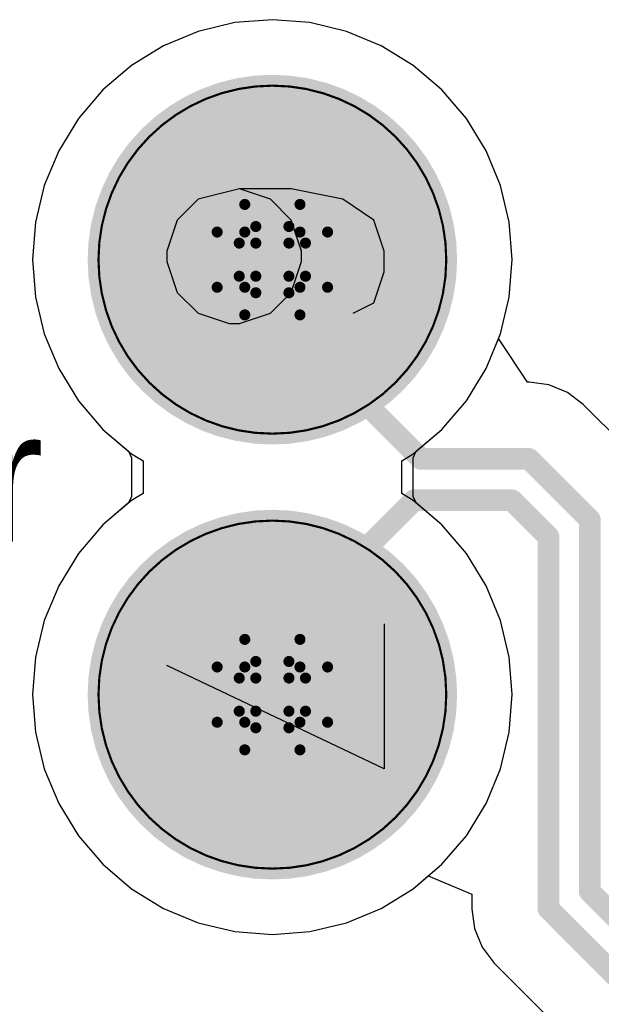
# Model space of a CAD drawing. Header units: millimetres. Extents: x 138 to 555, y 26 to 334.
# Tile 137 of 256: x 172.67 to 175.34, y 158.93 to 163.46. Entities that reach past the tile are written whole.
import ezdxf

# ---------------------------------------------------------------- set-up
doc = ezdxf.new("R2010")
doc.units = ezdxf.units.MM
for name, color, linetype in [('BottomLayer', 5, 'Continuous'), ('BottomSolder', 6, 'Continuous'), ('DrillDrawing', 1, 'Continuous'), ('Mechanical27', 56, 'Continuous'), ('MidLayer1', 16, 'Continuous'), ('MidLayer2', 76, 'Continuous'), ('MidLayer3', 90, 'Continuous'), ('MidLayer4', 156, 'Continuous'), ('MultiLayer', 9, 'Continuous'), ('PadHoleLayer', 156, 'Continuous'), ('TopLayer', 1, 'Continuous'), ('TopSolder', 216, 'Continuous')]:
    doc.layers.add(name, color=color, linetype=linetype)

# ---------------------------------------------------------------- blocks, each defined once
blk = doc.blocks.new('CON_DUAL_USB_TYPE_A_CONEXCON_5600_3081_804')
at = {"layer": 'BottomLayer', "const_width": 0.8}
for points in [[(-1.4, 13.01, 1), (-0.6, 13.01, 1)], [(0.6, 13.01, 1), (1.4, 13.01, 1)]]:
    blk.add_lwpolyline(points, format="xyb", close=True, dxfattribs=at)
at = {"layer": 'BottomSolder', "const_width": 0.85}
for points in [[(-1.425, 13.01, 1), (-0.575, 13.01, 1)], [(0.575, 13.01, 1), (1.425, 13.01, 1)]]:
    blk.add_lwpolyline(points, format="xyb", close=True, dxfattribs=at)
at = {"layer": 'Mechanical27'}
for p, q in [((-1.0393, 13.5248), (-1.1822, 13.4772)), ((-0.9441, 13.5248), (-1.0393, 13.5248)), ((-0.8013, 13.4772), (-0.9441, 13.5248)), ((0.675, 13.5248), (1.3415, 13.5248)), ((1.3415, 13.5248), (0.8654, 12.525)), ((-1.1822, 13.4772), (-1.2774, 13.3343)), ((-0.7537, 13.382), (-0.8013, 13.4772)), ((-1.2774, 13.3343), (-1.325, 13.0963)), ((-1.0393, 13.1439), (-1.1822, 13.0963)), ((-0.9917, 13.1439), (-1.0393, 13.1439)), ((-0.8489, 13.0963), (-0.9917, 13.1439)), ((-1.325, 13.0963), (-1.325, 12.8583)), ((-1.1822, 13.0963), (-1.2774, 13.0011)), ((-0.7537, 13.0011), (-0.8489, 13.0963)), ((-1.2774, 13.0011), (-1.325, 12.8583)), ((-0.7061, 12.8583), (-0.7537, 13.0011)), ((-1.325, 12.8583), (-1.2774, 12.6678)), ((-0.7061, 12.8107), (-0.7061, 12.8583)), ((-0.7537, 12.6678), (-0.7061, 12.8107)), ((-1.2774, 12.6678), (-1.1822, 12.5726)), ((-0.8489, 12.5726), (-0.7537, 12.6678)), ((-1.1822, 12.5726), (-1.0393, 12.525)), ((-0.9917, 12.525), (-0.8489, 12.5726)), ((-1.0393, 12.525), (-0.9917, 12.525))]:
    blk.add_line(p, q, dxfattribs=at)
for points, const_width in [([(-0.1999, 13.01, 1), (-1.8001, 13.01, 1)], 0.01), ([(1.8001, 13.01, 1), (0.1999, 13.01, 1)], 0.01), ([(-1.8026, 13.01, 1), (-1.7976, 13.01, 1)], 0.005), ([(-0.2024, 13.01, 1), (-0.1974, 13.01, 1)], 0.005), ([(0.1974, 13.01, 1), (0.2024, 13.01, 1)], 0.005), ([(1.7976, 13.01, 1), (1.8026, 13.01, 1)], 0.005)]:
    blk.add_lwpolyline(points, format="xyb", close=True, dxfattribs=dict(at, const_width=const_width))
at = {"layer": 'MidLayer1', "const_width": 0.8}
for points in [[(-1.4, 13.01, 1), (-0.6, 13.01, 1)], [(0.6, 13.01, 1), (1.4, 13.01, 1)]]:
    blk.add_lwpolyline(points, format="xyb", close=True, dxfattribs=at)
at = {"layer": 'MidLayer2', "const_width": 0.8}
for points in [[(-1.4, 13.01, 1), (-0.6, 13.01, 1)], [(0.6, 13.01, 1), (1.4, 13.01, 1)]]:
    blk.add_lwpolyline(points, format="xyb", close=True, dxfattribs=at)
at = {"layer": 'MidLayer3', "const_width": 0.8}
for points in [[(-1.4, 13.01, 1), (-0.6, 13.01, 1)], [(0.6, 13.01, 1), (1.4, 13.01, 1)]]:
    blk.add_lwpolyline(points, format="xyb", close=True, dxfattribs=at)
at = {"layer": 'MidLayer4', "const_width": 0.8}
for points in [[(-1.4, 13.01, 1), (-0.6, 13.01, 1)], [(0.6, 13.01, 1), (1.4, 13.01, 1)]]:
    blk.add_lwpolyline(points, format="xyb", close=True, dxfattribs=at)
at = {"layer": 'MultiLayer', "const_width": 0.8}
for points in [[(-1.4, 13.01, 1), (-0.6, 13.01, 1)], [(0.6, 13.01, 1), (1.4, 13.01, 1)]]:
    blk.add_lwpolyline(points, format="xyb", close=True, dxfattribs=at)
at = {"layer": 'PadHoleLayer', "const_width": 0.46}
for points in [[(-1.23, 13.01, 1), (-0.77, 13.01, 1)], [(0.77, 13.01, 1), (1.23, 13.01, 1)]]:
    blk.add_lwpolyline(points, format="xyb", close=True, dxfattribs=at)
at = {"layer": 'TopLayer', "const_width": 0.8}
for points in [[(-1.4, 13.01, 1), (-0.6, 13.01, 1)], [(0.6, 13.01, 1), (1.4, 13.01, 1)]]:
    blk.add_lwpolyline(points, format="xyb", close=True, dxfattribs=at)
at = {"layer": 'TopSolder', "const_width": 0.85}
for points in [[(-1.425, 13.01, 1), (-0.575, 13.01, 1)], [(0.575, 13.01, 1), (1.425, 13.01, 1)]]:
    blk.add_lwpolyline(points, format="xyb", close=True, dxfattribs=at)

msp = doc.modelspace()

# ---------------------------------------------------------------- linework, layer by layer
at = {"layer": 'BottomLayer'}
for p, q in [((173.6578, 163.4472), (173.4895, 163.4068)), ((173.8305, 163.4608), (173.6578, 163.4472)), ((174.0031, 163.4472), (173.8305, 163.4608)), ((174.1714, 163.4068), (174.0031, 163.4472)), ((173.4895, 163.4068), (173.3295, 163.3405)), ((174.3314, 163.3405), (174.1714, 163.4068)), ((173.3295, 163.3405), (173.1819, 163.2501)), ((174.479, 163.2501), (174.3314, 163.3405)), ((173.1819, 163.2501), (173.0502, 163.1376)), ((174.6107, 163.1376), (174.479, 163.2501)), ((173.0502, 163.1376), (172.9378, 163.006)), ((174.7231, 163.006), (174.6107, 163.1376)), ((172.9378, 163.006), (172.8473, 162.8583)), ((174.8136, 162.8583), (174.7231, 163.006)), ((172.8473, 162.8583), (172.7811, 162.6984)), ((174.8799, 162.6984), (174.8136, 162.8583)), ((172.7811, 162.6984), (172.7406, 162.53)), ((174.9203, 162.53), (174.8799, 162.6984)), ((172.7406, 162.53), (172.7271, 162.3574)), ((174.9339, 162.3574), (174.9203, 162.53)), ((172.7271, 162.3574), (172.7406, 162.1848)), ((174.9203, 162.1848), (174.9339, 162.3574)), ((172.7406, 162.1848), (172.7811, 162.0164)), ((174.8799, 162.0164), (174.9203, 162.1848)), ((172.7811, 162.0164), (172.8473, 161.8565)), ((174.8136, 161.8565), (174.8799, 162.0164)), ((172.8473, 161.8565), (172.9378, 161.7088)), ((174.7231, 161.7088), (174.8136, 161.8565)), ((172.9378, 161.7088), (173.0502, 161.5772)), ((174.6107, 161.5772), (174.7231, 161.7088)), ((173.0502, 161.5772), (173.1683, 161.4763)), ((174.4926, 161.4763), (174.6107, 161.5772)), ((173.1683, 161.4763), (173.1819, 161.4468)), ((173.1819, 161.4468), (173.1819, 161.268)), ((174.479, 161.4468), (174.4926, 161.4763)), ((174.479, 161.268), (174.479, 161.4468)), ((173.1819, 161.268), (173.1683, 161.2385)), ((174.4926, 161.2385), (174.479, 161.268)), ((173.1683, 161.2385), (173.0502, 161.1376)), ((174.6107, 161.1376), (174.4926, 161.2385)), ((173.0502, 161.1376), (172.9378, 161.0059)), ((174.7231, 161.0059), (174.6107, 161.1376)), ((172.9378, 161.0059), (172.8473, 160.8583)), ((174.8136, 160.8583), (174.7231, 161.0059)), ((172.8473, 160.8583), (172.7811, 160.6984)), ((174.8799, 160.6984), (174.8136, 160.8583)), ((172.7811, 160.6984), (172.7406, 160.53)), ((174.9203, 160.53), (174.8799, 160.6984)), ((172.7406, 160.53), (172.7271, 160.3574)), ((174.9339, 160.3574), (174.9203, 160.53)), ((172.7271, 160.3574), (172.7406, 160.1848)), ((174.9203, 160.1848), (174.9339, 160.3574)), ((172.7406, 160.1848), (172.7811, 160.0164)), ((174.8799, 160.0164), (174.9203, 160.1848)), ((172.7811, 160.0164), (172.8473, 159.8565)), ((174.8136, 159.8565), (174.8799, 160.0164)), ((172.8473, 159.8565), (172.9378, 159.7088)), ((174.7231, 159.7088), (174.8136, 159.8565)), ((172.9378, 159.7088), (173.0502, 159.5772)), ((174.6107, 159.5772), (174.7231, 159.7088)), ((173.0502, 159.5772), (173.1819, 159.4647)), ((174.479, 159.4647), (174.6107, 159.5772)), ((173.1819, 159.4647), (173.3295, 159.3743)), ((174.3314, 159.3743), (174.479, 159.4647)), ((173.3295, 159.3743), (173.4895, 159.308)), ((174.1714, 159.308), (174.3314, 159.3743)), ((173.4895, 159.308), (173.6578, 159.2676)), ((174.0031, 159.2676), (174.1714, 159.308)), ((173.6578, 159.2676), (173.8305, 159.254)), ((173.8305, 159.254), (174.0031, 159.2676))]:
    msp.add_line(p, q, dxfattribs=at)
at = {"layer": 'BottomLayer', "const_width": 0.1}
for points in [[(173.8305, 162.3574), (173.8305, 162.2202)], [(173.8305, 160.3574), (173.8305, 160.4353)]]:
    msp.add_lwpolyline(points, dxfattribs=at)
at = {"layer": 'BottomLayer', "const_width": 0.05}
for points in [[(173.8055, 162.3574, 1), (173.8555, 162.3574, 1)], [(173.8055, 162.2202, 1), (173.8555, 162.2202, 1)], [(173.8055, 160.4353, 1), (173.8555, 160.4353, 1)], [(173.8055, 160.3574, 1), (173.8555, 160.3574, 1)]]:
    msp.add_lwpolyline(points, format="xyb", close=True, dxfattribs=at)
at = {"layer": 'DrillDrawing', "const_width": 0.0508}
for points in [[(173.7035, 162.4844), (173.7035, 162.6114)], [(173.7035, 162.6114), (173.9575, 162.6114)], [(173.9575, 162.4844), (173.9575, 162.6114)], [(173.7543, 162.4336), (173.7543, 162.5098)], [(173.7543, 162.5098), (173.9067, 162.5098)], [(173.9067, 162.4336), (173.9067, 162.5098)], [(173.5765, 162.2304), (173.5765, 162.4844)], [(173.5765, 162.4844), (173.7035, 162.4844)], [(173.9575, 162.4844), (174.0845, 162.4844)], [(174.0845, 162.2304), (174.0845, 162.4844)], [(173.6781, 162.2812), (173.6781, 162.4336)], [(173.6781, 162.4336), (173.7543, 162.4336)], [(173.9067, 162.4336), (173.9829, 162.4336)], [(173.9829, 162.2812), (173.9829, 162.4336)], [(173.6781, 162.2812), (173.7543, 162.2812)], [(173.7543, 162.205), (173.7543, 162.2812)], [(173.9067, 162.2812), (173.9829, 162.2812)], [(173.9067, 162.205), (173.9067, 162.2812)], [(173.5765, 162.2304), (173.7035, 162.2304)], [(173.7035, 162.1034), (173.7035, 162.2304)], [(173.7543, 162.205), (173.9067, 162.205)], [(173.9575, 162.2304), (174.0845, 162.2304)], [(173.9575, 162.1034), (173.9575, 162.2304)], [(173.7035, 162.1034), (173.9575, 162.1034)], [(173.7035, 160.4844), (173.7035, 160.6114)], [(173.7035, 160.6114), (173.9575, 160.6114)], [(173.9575, 160.4844), (173.9575, 160.6114)], [(173.5765, 160.2304), (173.5765, 160.4844)], [(173.5765, 160.4844), (173.7035, 160.4844)], [(173.7543, 160.4336), (173.7543, 160.5098)], [(173.7543, 160.5098), (173.9067, 160.5098)], [(173.9067, 160.4336), (173.9067, 160.5098)], [(173.9575, 160.4844), (174.0845, 160.4844)], [(174.0845, 160.2304), (174.0845, 160.4844)], [(173.6781, 160.2812), (173.6781, 160.4336)], [(173.6781, 160.4336), (173.7543, 160.4336)], [(173.9067, 160.4336), (173.9829, 160.4336)], [(173.9829, 160.2812), (173.9829, 160.4336)], [(173.6781, 160.2812), (173.7543, 160.2812)], [(173.7543, 160.205), (173.7543, 160.2812)], [(173.9067, 160.2812), (173.9829, 160.2812)], [(173.9067, 160.205), (173.9067, 160.2812)], [(173.5765, 160.2304), (173.7035, 160.2304)], [(173.7035, 160.1034), (173.7035, 160.2304)], [(173.7543, 160.205), (173.9067, 160.205)], [(173.9575, 160.2304), (174.0845, 160.2304)], [(173.9575, 160.1034), (173.9575, 160.2304)], [(173.7035, 160.1034), (173.9575, 160.1034)]]:
    msp.add_lwpolyline(points, dxfattribs=at)
at = {"layer": 'DrillDrawing', "const_width": 0.0254}
for points in [[(173.6908, 162.6114, 1), (173.7162, 162.6114, 1)], [(173.6908, 162.6114, 1), (173.7162, 162.6114, 1)], [(173.9448, 162.6114, 1), (173.9702, 162.6114, 1)], [(173.9448, 162.6114, 1), (173.9702, 162.6114, 1)], [(173.7416, 162.5098, 1), (173.767, 162.5098, 1)], [(173.7416, 162.5098, 1), (173.767, 162.5098, 1)], [(173.894, 162.5098, 1), (173.9194, 162.5098, 1)], [(173.894, 162.5098, 1), (173.9194, 162.5098, 1)], [(173.5638, 162.4844, 1), (173.5892, 162.4844, 1)], [(173.5638, 162.4844, 1), (173.5892, 162.4844, 1)], [(173.6908, 162.4844, 1), (173.7162, 162.4844, 1)], [(173.6908, 162.4844, 1), (173.7162, 162.4844, 1)], [(173.9448, 162.4844, 1), (173.9702, 162.4844, 1)], [(173.9448, 162.4844, 1), (173.9702, 162.4844, 1)], [(174.0718, 162.4844, 1), (174.0972, 162.4844, 1)], [(174.0718, 162.4844, 1), (174.0972, 162.4844, 1)], [(173.6654, 162.4336, 1), (173.6908, 162.4336, 1)], [(173.6654, 162.4336, 1), (173.6908, 162.4336, 1)], [(173.7416, 162.4336, 1), (173.767, 162.4336, 1)], [(173.7416, 162.4336, 1), (173.767, 162.4336, 1)], [(173.894, 162.4336, 1), (173.9194, 162.4336, 1)], [(173.894, 162.4336, 1), (173.9194, 162.4336, 1)], [(173.9702, 162.4336, 1), (173.9956, 162.4336, 1)], [(173.9702, 162.4336, 1), (173.9956, 162.4336, 1)], [(173.6654, 162.2812, 1), (173.6908, 162.2812, 1)], [(173.6654, 162.2812, 1), (173.6908, 162.2812, 1)], [(173.7416, 162.2812, 1), (173.767, 162.2812, 1)], [(173.7416, 162.2812, 1), (173.767, 162.2812, 1)], [(173.894, 162.2812, 1), (173.9194, 162.2812, 1)], [(173.894, 162.2812, 1), (173.9194, 162.2812, 1)], [(173.9702, 162.2812, 1), (173.9956, 162.2812, 1)], [(173.9702, 162.2812, 1), (173.9956, 162.2812, 1)], [(173.5638, 162.2304, 1), (173.5892, 162.2304, 1)], [(173.5638, 162.2304, 1), (173.5892, 162.2304, 1)], [(173.6908, 162.2304, 1), (173.7162, 162.2304, 1)], [(173.6908, 162.2304, 1), (173.7162, 162.2304, 1)], [(173.7416, 162.205, 1), (173.767, 162.205, 1)], [(173.7416, 162.205, 1), (173.767, 162.205, 1)], [(173.894, 162.205, 1), (173.9194, 162.205, 1)], [(173.894, 162.205, 1), (173.9194, 162.205, 1)], [(173.9448, 162.2304, 1), (173.9702, 162.2304, 1)], [(173.9448, 162.2304, 1), (173.9702, 162.2304, 1)], [(174.0718, 162.2304, 1), (174.0972, 162.2304, 1)], [(174.0718, 162.2304, 1), (174.0972, 162.2304, 1)], [(173.6908, 162.1034, 1), (173.7162, 162.1034, 1)], [(173.6908, 162.1034, 1), (173.7162, 162.1034, 1)], [(173.9448, 162.1034, 1), (173.9702, 162.1034, 1)], [(173.9448, 162.1034, 1), (173.9702, 162.1034, 1)], [(173.6908, 160.6114, 1), (173.7162, 160.6114, 1)], [(173.6908, 160.6114, 1), (173.7162, 160.6114, 1)], [(173.9448, 160.6114, 1), (173.9702, 160.6114, 1)], [(173.9448, 160.6114, 1), (173.9702, 160.6114, 1)], [(173.5638, 160.4844, 1), (173.5892, 160.4844, 1)], [(173.5638, 160.4844, 1), (173.5892, 160.4844, 1)], [(173.6908, 160.4844, 1), (173.7162, 160.4844, 1)], [(173.6908, 160.4844, 1), (173.7162, 160.4844, 1)], [(173.7416, 160.5098, 1), (173.767, 160.5098, 1)], [(173.7416, 160.5098, 1), (173.767, 160.5098, 1)], [(173.894, 160.5098, 1), (173.9194, 160.5098, 1)], [(173.894, 160.5098, 1), (173.9194, 160.5098, 1)], [(173.9448, 160.4844, 1), (173.9702, 160.4844, 1)], [(173.9448, 160.4844, 1), (173.9702, 160.4844, 1)], [(174.0718, 160.4844, 1), (174.0972, 160.4844, 1)], [(174.0718, 160.4844, 1), (174.0972, 160.4844, 1)], [(173.6654, 160.4336, 1), (173.6908, 160.4336, 1)], [(173.6654, 160.4336, 1), (173.6908, 160.4336, 1)], [(173.7416, 160.4336, 1), (173.767, 160.4336, 1)], [(173.7416, 160.4336, 1), (173.767, 160.4336, 1)], [(173.894, 160.4336, 1), (173.9194, 160.4336, 1)], [(173.894, 160.4336, 1), (173.9194, 160.4336, 1)], [(173.9702, 160.4336, 1), (173.9956, 160.4336, 1)], [(173.9702, 160.4336, 1), (173.9956, 160.4336, 1)], [(173.6654, 160.2812, 1), (173.6908, 160.2812, 1)], [(173.6654, 160.2812, 1), (173.6908, 160.2812, 1)], [(173.7416, 160.2812, 1), (173.767, 160.2812, 1)], [(173.7416, 160.2812, 1), (173.767, 160.2812, 1)], [(173.894, 160.2812, 1), (173.9194, 160.2812, 1)], [(173.894, 160.2812, 1), (173.9194, 160.2812, 1)], [(173.9702, 160.2812, 1), (173.9956, 160.2812, 1)], [(173.9702, 160.2812, 1), (173.9956, 160.2812, 1)], [(173.5638, 160.2304, 1), (173.5892, 160.2304, 1)], [(173.5638, 160.2304, 1), (173.5892, 160.2304, 1)], [(173.6908, 160.2304, 1), (173.7162, 160.2304, 1)], [(173.6908, 160.2304, 1), (173.7162, 160.2304, 1)], [(173.7416, 160.205, 1), (173.767, 160.205, 1)], [(173.7416, 160.205, 1), (173.767, 160.205, 1)], [(173.894, 160.205, 1), (173.9194, 160.205, 1)], [(173.894, 160.205, 1), (173.9194, 160.205, 1)], [(173.9448, 160.2304, 1), (173.9702, 160.2304, 1)], [(173.9448, 160.2304, 1), (173.9702, 160.2304, 1)], [(174.0718, 160.2304, 1), (174.0972, 160.2304, 1)], [(174.0718, 160.2304, 1), (174.0972, 160.2304, 1)], [(173.6908, 160.1034, 1), (173.7162, 160.1034, 1)], [(173.6908, 160.1034, 1), (173.7162, 160.1034, 1)], [(173.9448, 160.1034, 1), (173.9702, 160.1034, 1)], [(173.9448, 160.1034, 1), (173.9702, 160.1034, 1)]]:
    msp.add_lwpolyline(points, format="xyb", close=True, dxfattribs=at)
at = {"layer": 'MidLayer2'}
for p, q in [((173.6578, 163.4472), (173.4895, 163.4068)), ((173.8305, 163.4608), (173.6578, 163.4472)), ((174.0031, 163.4472), (173.8305, 163.4608)), ((174.1714, 163.4068), (174.0031, 163.4472)), ((173.4895, 163.4068), (173.3295, 163.3405)), ((174.3314, 163.3405), (174.1714, 163.4068)), ((173.3295, 163.3405), (173.1819, 163.2501)), ((174.479, 163.2501), (174.3314, 163.3405)), ((173.1819, 163.2501), (173.0502, 163.1376)), ((174.6107, 163.1376), (174.479, 163.2501)), ((173.0502, 163.1376), (172.9378, 163.006)), ((174.7231, 163.006), (174.6107, 163.1376)), ((172.9378, 163.006), (172.8473, 162.8583)), ((174.8136, 162.8583), (174.7231, 163.006)), ((172.8473, 162.8583), (172.7811, 162.6984)), ((174.8799, 162.6984), (174.8136, 162.8583)), ((172.7811, 162.6984), (172.7406, 162.53)), ((174.9203, 162.53), (174.8799, 162.6984)), ((172.7406, 162.53), (172.7271, 162.3574)), ((174.9339, 162.3574), (174.9203, 162.53)), ((172.7271, 162.3574), (172.7406, 162.1848)), ((174.9203, 162.1848), (174.9339, 162.3574)), ((172.7406, 162.1848), (172.7811, 162.0164)), ((174.8799, 162.0164), (174.9203, 162.1848)), ((172.7811, 162.0164), (172.8473, 161.8565)), ((174.8136, 161.8565), (174.8799, 162.0164)), ((172.8473, 161.8565), (172.9378, 161.7088)), ((174.7231, 161.7088), (174.8136, 161.8565)), ((172.9378, 161.7088), (173.0502, 161.5772)), ((174.6107, 161.5772), (174.7231, 161.7088)), ((173.0502, 161.5772), (173.1683, 161.4763)), ((174.4926, 161.4763), (174.6107, 161.5772)), ((173.1683, 161.4763), (173.1819, 161.4468)), ((173.1819, 161.4468), (173.1819, 161.268)), ((174.479, 161.4468), (174.4926, 161.4763)), ((174.479, 161.268), (174.479, 161.4468)), ((173.1819, 161.268), (173.1683, 161.2385)), ((174.4926, 161.2385), (174.479, 161.268)), ((173.1683, 161.2385), (173.0502, 161.1376)), ((174.6107, 161.1376), (174.4926, 161.2385)), ((173.0502, 161.1376), (172.9378, 161.0059)), ((174.7231, 161.0059), (174.6107, 161.1376)), ((172.9378, 161.0059), (172.8473, 160.8583)), ((174.8136, 160.8583), (174.7231, 161.0059)), ((172.8473, 160.8583), (172.7811, 160.6984)), ((174.8799, 160.6984), (174.8136, 160.8583)), ((172.7811, 160.6984), (172.7406, 160.53)), ((174.9203, 160.53), (174.8799, 160.6984)), ((172.7406, 160.53), (172.7271, 160.3574)), ((174.9339, 160.3574), (174.9203, 160.53)), ((172.7271, 160.3574), (172.7406, 160.1848)), ((174.9203, 160.1848), (174.9339, 160.3574)), ((172.7406, 160.1848), (172.7811, 160.0164)), ((174.8799, 160.0164), (174.9203, 160.1848)), ((172.7811, 160.0164), (172.8473, 159.8565)), ((174.8136, 159.8565), (174.8799, 160.0164)), ((172.8473, 159.8565), (172.9378, 159.7088)), ((174.7231, 159.7088), (174.8136, 159.8565)), ((172.9378, 159.7088), (173.0502, 159.5772)), ((174.6107, 159.5772), (174.7231, 159.7088)), ((173.0502, 159.5772), (173.1819, 159.4647)), ((174.479, 159.4647), (174.6107, 159.5772)), ((173.1819, 159.4647), (173.3295, 159.3743)), ((174.3314, 159.3743), (174.479, 159.4647)), ((173.3295, 159.3743), (173.4895, 159.308)), ((174.1714, 159.308), (174.3314, 159.3743)), ((173.4895, 159.308), (173.6578, 159.2676)), ((174.0031, 159.2676), (174.1714, 159.308)), ((173.6578, 159.2676), (173.8305, 159.254)), ((173.8305, 159.254), (174.0031, 159.2676))]:
    msp.add_line(p, q, dxfattribs=at)
at = {"layer": 'MidLayer3'}
for p, q in [((173.6578, 163.4472), (173.4895, 163.4068)), ((173.8305, 163.4608), (173.6578, 163.4472)), ((174.0031, 163.4472), (173.8305, 163.4608)), ((174.1714, 163.4068), (174.0031, 163.4472)), ((173.4895, 163.4068), (173.3295, 163.3405)), ((174.3314, 163.3405), (174.1714, 163.4068)), ((173.3295, 163.3405), (173.1819, 163.2501)), ((174.479, 163.2501), (174.3314, 163.3405)), ((173.1819, 163.2501), (173.0502, 163.1376)), ((174.6107, 163.1376), (174.479, 163.2501)), ((173.0502, 163.1376), (172.9378, 163.006)), ((174.7231, 163.006), (174.6107, 163.1376)), ((172.9378, 163.006), (172.8473, 162.8583)), ((174.8136, 162.8583), (174.7231, 163.006)), ((172.8473, 162.8583), (172.7811, 162.6984)), ((174.8799, 162.6984), (174.8136, 162.8583)), ((172.7811, 162.6984), (172.7406, 162.53)), ((174.9203, 162.53), (174.8799, 162.6984)), ((172.7406, 162.53), (172.7271, 162.3574)), ((174.9339, 162.3574), (174.9203, 162.53)), ((172.7271, 162.3574), (172.7406, 162.1848)), ((174.9203, 162.1848), (174.9339, 162.3574)), ((172.7406, 162.1848), (172.7811, 162.0164)), ((174.8799, 162.0164), (174.9203, 162.1848)), ((172.7811, 162.0164), (172.8473, 161.8565)), ((174.8136, 161.8565), (174.8799, 162.0164)), ((172.8473, 161.8565), (172.9378, 161.7088)), ((174.7231, 161.7088), (174.8136, 161.8565)), ((172.9378, 161.7088), (173.0502, 161.5772)), ((174.6107, 161.5772), (174.7231, 161.7088)), ((173.0502, 161.5772), (173.1819, 161.4647)), ((174.479, 161.4647), (174.6107, 161.5772)), ((173.1819, 161.4647), (173.2355, 161.4319)), ((174.4254, 161.4319), (174.479, 161.4647)), ((173.2355, 161.4319), (173.2355, 161.2829)), ((174.4254, 161.2829), (174.4254, 161.4319)), ((173.2355, 161.2829), (173.1819, 161.2501)), ((174.479, 161.2501), (174.4254, 161.2829)), ((173.1819, 161.2501), (173.0502, 161.1376)), ((174.6107, 161.1376), (174.479, 161.2501)), ((173.0502, 161.1376), (172.9378, 161.0059)), ((174.7231, 161.0059), (174.6107, 161.1376)), ((172.9378, 161.0059), (172.8473, 160.8583)), ((174.8136, 160.8583), (174.7231, 161.0059)), ((172.8473, 160.8583), (172.7811, 160.6984)), ((174.8799, 160.6984), (174.8136, 160.8583)), ((172.7811, 160.6984), (172.7406, 160.53)), ((174.9203, 160.53), (174.8799, 160.6984)), ((172.7406, 160.53), (172.7271, 160.3574)), ((174.9339, 160.3574), (174.9203, 160.53)), ((172.7271, 160.3574), (172.7406, 160.1848)), ((174.9203, 160.1848), (174.9339, 160.3574)), ((172.7406, 160.1848), (172.7811, 160.0164)), ((174.8799, 160.0164), (174.9203, 160.1848)), ((172.7811, 160.0164), (172.8473, 159.8565)), ((174.8136, 159.8565), (174.8799, 160.0164)), ((172.8473, 159.8565), (172.9378, 159.7088)), ((174.7231, 159.7088), (174.8136, 159.8565)), ((172.9378, 159.7088), (173.0502, 159.5772)), ((174.6107, 159.5772), (174.7231, 159.7088)), ((173.0502, 159.5772), (173.1819, 159.4647)), ((174.479, 159.4647), (174.6107, 159.5772)), ((173.1819, 159.4647), (173.3295, 159.3743)), ((174.3314, 159.3743), (174.479, 159.4647)), ((173.3295, 159.3743), (173.4895, 159.308)), ((174.1714, 159.308), (174.3314, 159.3743)), ((173.4895, 159.308), (173.6578, 159.2676)), ((174.0031, 159.2676), (174.1714, 159.308)), ((173.6578, 159.2676), (173.8305, 159.254)), ((173.8305, 159.254), (174.0031, 159.2676))]:
    msp.add_line(p, q, dxfattribs=at)
at = {"layer": 'MidLayer4'}
for p, q in [((173.6578, 163.4472), (173.4895, 163.4068)), ((173.8305, 163.4608), (173.6578, 163.4472)), ((174.0031, 163.4472), (173.8305, 163.4608)), ((174.1714, 163.4068), (174.0031, 163.4472)), ((173.4895, 163.4068), (173.3295, 163.3405)), ((174.3314, 163.3405), (174.1714, 163.4068)), ((173.3295, 163.3405), (173.1819, 163.2501)), ((174.479, 163.2501), (174.3314, 163.3405)), ((173.1819, 163.2501), (173.0502, 163.1376)), ((174.6107, 163.1376), (174.479, 163.2501)), ((173.0502, 163.1376), (172.9378, 163.006)), ((174.7231, 163.006), (174.6107, 163.1376)), ((172.9378, 163.006), (172.8473, 162.8583)), ((174.8136, 162.8583), (174.7231, 163.006)), ((172.8473, 162.8583), (172.7811, 162.6984)), ((174.8799, 162.6984), (174.8136, 162.8583)), ((172.7811, 162.6984), (172.7406, 162.53)), ((174.9203, 162.53), (174.8799, 162.6984)), ((172.7406, 162.53), (172.7271, 162.3574)), ((174.9339, 162.3574), (174.9203, 162.53)), ((172.7271, 162.3574), (172.7406, 162.1848)), ((174.9203, 162.1848), (174.9339, 162.3574)), ((172.7406, 162.1848), (172.7811, 162.0164)), ((174.8799, 162.0164), (174.9203, 162.1848)), ((172.7811, 162.0164), (172.8473, 161.8565)), ((174.8136, 161.8565), (174.8799, 162.0164)), ((172.8473, 161.8565), (172.9378, 161.7088)), ((174.7231, 161.7088), (174.8136, 161.8565)), ((172.9378, 161.7088), (173.0502, 161.5772)), ((174.6107, 161.5772), (174.7231, 161.7088)), ((173.0502, 161.5772), (173.1819, 161.4647)), ((174.479, 161.4647), (174.6107, 161.5772)), ((173.1819, 161.4647), (173.2355, 161.4319)), ((174.4254, 161.4319), (174.479, 161.4647)), ((173.2355, 161.4319), (173.2355, 161.2829)), ((174.4254, 161.2829), (174.4254, 161.4319)), ((173.2355, 161.2829), (173.1819, 161.2501)), ((174.479, 161.2501), (174.4254, 161.2829)), ((173.1819, 161.2501), (173.0502, 161.1376)), ((174.6107, 161.1376), (174.479, 161.2501)), ((173.0502, 161.1376), (172.9378, 161.0059)), ((174.7231, 161.0059), (174.6107, 161.1376)), ((172.9378, 161.0059), (172.8473, 160.8583)), ((174.8136, 160.8583), (174.7231, 161.0059)), ((172.8473, 160.8583), (172.7811, 160.6984)), ((174.8799, 160.6984), (174.8136, 160.8583)), ((172.7811, 160.6984), (172.7406, 160.53)), ((174.9203, 160.53), (174.8799, 160.6984)), ((172.7406, 160.53), (172.7271, 160.3574)), ((174.9339, 160.3574), (174.9203, 160.53)), ((172.7271, 160.3574), (172.7406, 160.1848)), ((174.9203, 160.1848), (174.9339, 160.3574)), ((172.7406, 160.1848), (172.7811, 160.0164)), ((174.8799, 160.0164), (174.9203, 160.1848)), ((172.7811, 160.0164), (172.8473, 159.8565)), ((174.8136, 159.8565), (174.8799, 160.0164)), ((172.8473, 159.8565), (172.9378, 159.7088)), ((174.7231, 159.7088), (174.8136, 159.8565)), ((172.9378, 159.7088), (173.0502, 159.5772)), ((174.6107, 159.5772), (174.7231, 159.7088)), ((173.0502, 159.5772), (173.1819, 159.4647)), ((174.479, 159.4647), (174.6107, 159.5772)), ((173.1819, 159.4647), (173.3295, 159.3743)), ((174.3314, 159.3743), (174.479, 159.4647)), ((173.3295, 159.3743), (173.4895, 159.308)), ((174.1714, 159.308), (174.3314, 159.3743)), ((173.4895, 159.308), (173.6578, 159.2676)), ((174.0031, 159.2676), (174.1714, 159.308)), ((173.6578, 159.2676), (173.8305, 159.254)), ((173.8305, 159.254), (174.0031, 159.2676))]:
    msp.add_line(p, q, dxfattribs=at)
at = {"layer": 'TopLayer'}
for p, q in [((173.6578, 163.4472), (173.4895, 163.4068)), ((173.8305, 163.4608), (173.6578, 163.4472)), ((174.0031, 163.4472), (173.8305, 163.4608)), ((174.1714, 163.4068), (174.0031, 163.4472)), ((173.4895, 163.4068), (173.3295, 163.3405)), ((174.3314, 163.3405), (174.1714, 163.4068)), ((173.3295, 163.3405), (173.1819, 163.2501)), ((174.479, 163.2501), (174.3314, 163.3405)), ((173.1819, 163.2501), (173.0502, 163.1376)), ((174.6107, 163.1376), (174.479, 163.2501)), ((173.0502, 163.1376), (172.9378, 163.006)), ((174.7231, 163.006), (174.6107, 163.1376)), ((172.9378, 163.006), (172.8473, 162.8583)), ((174.8136, 162.8583), (174.7231, 163.006)), ((172.8473, 162.8583), (172.7811, 162.6984)), ((174.8799, 162.6984), (174.8136, 162.8583)), ((172.7811, 162.6984), (172.7406, 162.53)), ((174.9203, 162.53), (174.8799, 162.6984)), ((172.7406, 162.53), (172.7271, 162.3574)), ((174.9339, 162.3574), (174.9203, 162.53)), ((172.7271, 162.3574), (172.7406, 162.1848)), ((174.9203, 162.1848), (174.9339, 162.3574)), ((172.7406, 162.1848), (172.7811, 162.0164)), ((174.8799, 162.0164), (174.9203, 162.1848)), ((172.7811, 162.0164), (172.8473, 161.8565)), ((174.8706, 161.9942), (174.8799, 162.0164)), ((175.0043, 161.7942), (174.8706, 161.9942)), ((172.8473, 161.8565), (172.9378, 161.7088)), ((175.0115, 161.7942), (175.0043, 161.7942)), ((175.1029, 161.7821), (175.0115, 161.7942)), ((175.0115, 161.7942), (175.0115, 161.7942)), ((175.188, 161.7469), (175.1029, 161.7821)), ((175.2612, 161.6908), (175.188, 161.7469)), ((172.9378, 161.7088), (173.0502, 161.5772)), ((175.5406, 161.4114), (175.2612, 161.6908)), ((173.0502, 161.5772), (173.1683, 161.4763)), ((173.1683, 161.4763), (173.1819, 161.4468)), ((173.1819, 161.4468), (173.1819, 161.268)), ((173.1819, 161.268), (173.1683, 161.2385)), ((173.1683, 161.2385), (173.0502, 161.1376)), ((173.0502, 161.1376), (172.9378, 161.0059)), ((172.9378, 161.0059), (172.8473, 160.8583)), ((172.8473, 160.8583), (172.7811, 160.6984)), ((172.7811, 160.6984), (172.7406, 160.53)), ((172.7406, 160.53), (172.7271, 160.3574)), ((172.7271, 160.3574), (172.7406, 160.1848)), ((172.7406, 160.1848), (172.7811, 160.0164)), ((172.7811, 160.0164), (172.8473, 159.8565)), ((172.8473, 159.8565), (172.9378, 159.7088)), ((172.9378, 159.7088), (173.0502, 159.5772)), ((173.0502, 159.5772), (173.1819, 159.4647)), ((174.479, 159.4647), (174.5479, 159.5236)), ((174.5479, 159.5236), (174.7479, 159.4395)), ((173.1819, 159.4647), (173.3295, 159.3743)), ((174.3314, 159.3743), (174.479, 159.4647)), ((174.7479, 159.4395), (174.7479, 159.3727)), ((173.3295, 159.3743), (173.4895, 159.308)), ((174.1714, 159.308), (174.3314, 159.3743)), ((174.7479, 159.3727), (174.7479, 159.3727)), ((174.7479, 159.3727), (174.76, 159.2813)), ((173.4895, 159.308), (173.6578, 159.2676)), ((174.0031, 159.2676), (174.1714, 159.308)), ((174.76, 159.2813), (174.7952, 159.1962)), ((173.6578, 159.2676), (173.8305, 159.254)), ((173.8305, 159.254), (174.0031, 159.2676)), ((174.7952, 159.1962), (174.8513, 159.1231)), ((174.8513, 159.1231), (175.2131, 158.7613))]:
    msp.add_line(p, q, dxfattribs=at)
at = {"layer": 'TopLayer', "const_width": 0.1}
for points in [[(173.8305, 162.1255), (173.8305, 162.3574)], [(173.8305, 162.1255), (174.5149, 161.4411)], [(174.5149, 161.4411), (175.0115, 161.4411)], [(175.0115, 161.4411), (175.2909, 161.1617)], [(173.8305, 160.5986), (174.483, 161.2511)], [(174.483, 161.2511), (174.9328, 161.2511)], [(174.9328, 161.2511), (175.1009, 161.083)], [(175.2909, 159.4514), (175.2909, 161.1617)], [(175.1009, 159.3727), (175.1009, 161.083)], [(173.8305, 160.3574), (173.8305, 160.5986)], [(175.2909, 159.4514), (175.5414, 159.2009)], [(175.1009, 159.3727), (175.4627, 159.0109)]]:
    msp.add_lwpolyline(points, dxfattribs=at)
at = {"layer": 'TopLayer', "const_width": 0.05}
for points in [[(173.8055, 162.3574, 1), (173.8555, 162.3574, 1)], [(173.8055, 162.1255, 1), (173.8555, 162.1255, 1)], [(173.8055, 162.1255, 1), (173.8555, 162.1255, 1)], [(174.4899, 161.4411, 1), (174.5399, 161.4411, 1)], [(174.4899, 161.4411, 1), (174.5399, 161.4411, 1)], [(174.9865, 161.4411, 1), (175.0365, 161.4411, 1)], [(174.9865, 161.4411, 1), (175.0365, 161.4411, 1)], [(174.458, 161.2511, 1), (174.508, 161.2511, 1)], [(174.458, 161.2511, 1), (174.508, 161.2511, 1)], [(174.9078, 161.2511, 1), (174.9578, 161.2511, 1)], [(174.9078, 161.2511, 1), (174.9578, 161.2511, 1)], [(175.2659, 161.1617, 1), (175.3159, 161.1617, 1)], [(175.2659, 161.1617, 1), (175.3159, 161.1617, 1)], [(175.0759, 161.083, 1), (175.1259, 161.083, 1)], [(175.0759, 161.083, 1), (175.1259, 161.083, 1)], [(173.8055, 160.5986, 1), (173.8555, 160.5986, 1)], [(173.8055, 160.5986, 1), (173.8555, 160.5986, 1)], [(173.8055, 160.3574, 1), (173.8555, 160.3574, 1)], [(175.2659, 159.4514, 1), (175.3159, 159.4514, 1)], [(175.2659, 159.4514, 1), (175.3159, 159.4514, 1)], [(175.0759, 159.3727, 1), (175.1259, 159.3727, 1)], [(175.0759, 159.3727, 1), (175.1259, 159.3727, 1)]]:
    msp.add_lwpolyline(points, format="xyb", close=True, dxfattribs=at)

# ---------------------------------------------------------------- block references
at = {"rotation": 270}
msp.add_blockref('CON_DUAL_USB_TYPE_A_CONEXCON_5600_3081_804', (160.8205, 161.3574), dxfattribs=at)

# ---------------------------------------------------------------- texts
at = {"layer": 'Mechanical27'}
msp.add_text('.designator', height=0.599999, dxfattribs=at).set_placement((168.8084, 161.0614))

doc.saveas('drawing.dxf')
